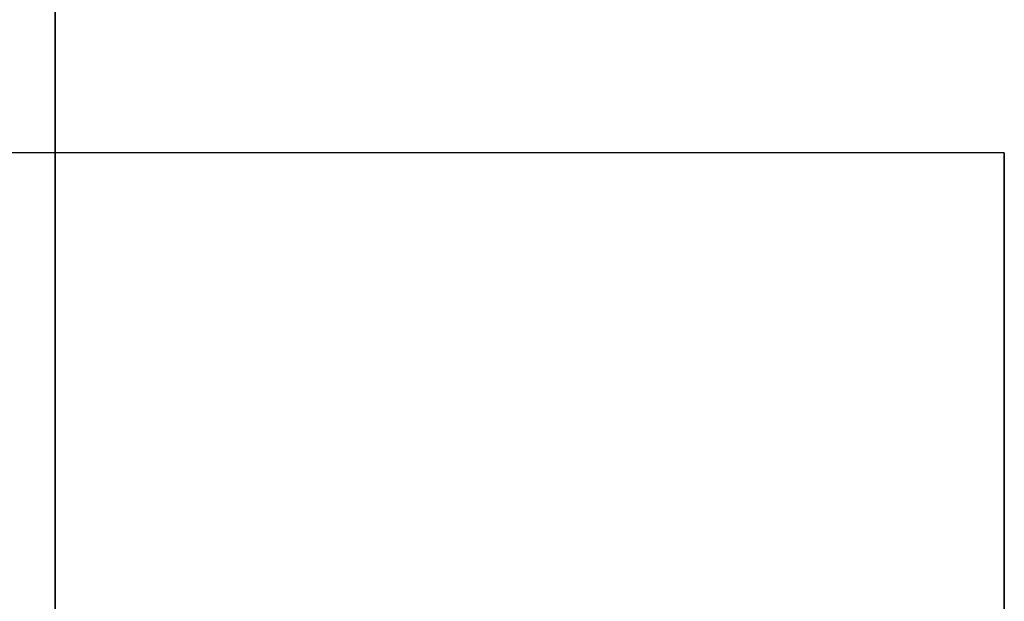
# Model space of a CAD drawing. Header units: millimetres. Extents: x 490 to 915, y -40 to 150.
# Tile 67 of 70: x 907.05 to 909.68, y 104.3 to 105.86. Entities that reach past the tile are written whole.
import ezdxf

# ---------------------------------------------------------------- set-up
doc = ezdxf.new("R2010")
doc.units = ezdxf.units.MM
doc.layers.add('Volume', color=7, linetype='Continuous', true_color=0x000000)

msp = doc.modelspace()

# ---------------------------------------------------------------- linework, layer by layer
at = {"layer": 'Volume'}
for p, q in [((907.1396, 30, 300), (907.1396, 150, 300)), ((907.1396, 150, -550), (907.1396, -40, -550)), ((909.6802, 105.5, 131.4688), (899.1396, 105.5, 131.4688)), ((909.6802, 105.5, 48.4688), (899.1396, 105.5, 48.4688)), ((909.6802, 105.5, -34.5312), (899.1396, 105.5, -34.5312)), ((909.6802, 105.5, -117.5312), (899.1396, 105.5, -117.5312)), ((909.6802, 105.5, -200.5312), (899.1396, 105.5, -200.5312)), ((909.6802, 105.5, -283.5312), (899.1396, 105.5, -283.5312)), ((909.6802, 105.5, -366.5312), (899.1396, 105.5, -366.5312)), ((909.6802, 105.5, -449.5312), (899.1396, 105.5, -449.5312)), ((909.6802, 100.5, 131.4688), (909.6802, 105.5, 131.4688)), ((909.6802, 100.5, 48.4688), (909.6802, 105.5, 48.4688)), ((909.6802, 100.5, -34.5312), (909.6802, 105.5, -34.5312)), ((909.6802, 100.5, -117.5312), (909.6802, 105.5, -117.5312)), ((909.6802, 100.5, -200.5312), (909.6802, 105.5, -200.5312)), ((909.6802, 100.5, -283.5312), (909.6802, 105.5, -283.5312)), ((909.6802, 100.5, -366.5312), (909.6802, 105.5, -366.5312)), ((909.6802, 100.5, -449.5312), (909.6802, 105.5, -449.5312)), ((909.6802, 105.4966, 131.5989), (909.6802, 105.4996, 131.5122)), ((909.6802, 105.4996, 131.5122), (909.6802, 105.4996, 131.4254)), ((909.6802, 105.4996, 131.4254), (909.6802, 105.4966, 131.3387)), ((909.6802, 105.4966, 48.5989), (909.6802, 105.4996, 48.5122)), ((909.6802, 105.4996, 48.5122), (909.6802, 105.4996, 48.4254)), ((909.6802, 105.4996, 48.4254), (909.6802, 105.4966, 48.3387)), ((909.6802, 105.4966, -34.4011), (909.6802, 105.4996, -34.4878)), ((909.6802, 105.4996, -34.4878), (909.6802, 105.4996, -34.5746)), ((909.6802, 105.4996, -34.5746), (909.6802, 105.4966, -34.6613)), ((909.6802, 105.4966, -117.4011), (909.6802, 105.4996, -117.4878)), ((909.6802, 105.4996, -117.4878), (909.6802, 105.4996, -117.5746)), ((909.6802, 105.4996, -117.5746), (909.6802, 105.4966, -117.6613)), ((909.6802, 105.4966, -200.4011), (909.6802, 105.4996, -200.4878)), ((909.6802, 105.4996, -200.4878), (909.6802, 105.4996, -200.5746)), ((909.6802, 105.4996, -200.5746), (909.6802, 105.4966, -200.6613)), ((909.6802, 105.4966, -283.4011), (909.6802, 105.4996, -283.4878)), ((909.6802, 105.4996, -283.4878), (909.6802, 105.4996, -283.5746)), ((909.6802, 105.4996, -283.5746), (909.6802, 105.4966, -283.6613)), ((909.6802, 105.4966, -366.4011), (909.6802, 105.4996, -366.4878)), ((909.6802, 105.4996, -366.4878), (909.6802, 105.4996, -366.5746)), ((909.6802, 105.4996, -366.5746), (909.6802, 105.4966, -366.6613)), ((909.6802, 105.4966, -449.4011), (909.6802, 105.4996, -449.4878)), ((909.6802, 105.4996, -449.4878), (909.6802, 105.4996, -449.5746)), ((909.6802, 105.4996, -449.5746), (909.6802, 105.4966, -449.6613)), ((909.6802, 105.4906, 131.6855), (909.6802, 105.4966, 131.5989)), ((909.6802, 105.4966, 131.3387), (909.6802, 105.4906, 131.2521)), ((909.6802, 105.4906, 48.6855), (909.6802, 105.4966, 48.5989)), ((909.6802, 105.4966, 48.3387), (909.6802, 105.4906, 48.2521)), ((909.6802, 105.4906, -34.3145), (909.6802, 105.4966, -34.4011)), ((909.6802, 105.4966, -34.6613), (909.6802, 105.4906, -34.7479)), ((909.6802, 105.4906, -117.3145), (909.6802, 105.4966, -117.4011)), ((909.6802, 105.4966, -117.6613), (909.6802, 105.4906, -117.7479)), ((909.6802, 105.4906, -200.3145), (909.6802, 105.4966, -200.4011)), ((909.6802, 105.4966, -200.6613), (909.6802, 105.4906, -200.7479)), ((909.6802, 105.4906, -283.3145), (909.6802, 105.4966, -283.4011)), ((909.6802, 105.4966, -283.6613), (909.6802, 105.4906, -283.7479)), ((909.6802, 105.4906, -366.3145), (909.6802, 105.4966, -366.4011)), ((909.6802, 105.4966, -366.6613), (909.6802, 105.4906, -366.7479)), ((909.6802, 105.4906, -449.3145), (909.6802, 105.4966, -449.4011)), ((909.6802, 105.4966, -449.6613), (909.6802, 105.4906, -449.7479)), ((909.6802, 105.4816, 131.7718), (909.6802, 105.4906, 131.6855)), ((909.6802, 105.4906, 131.2521), (909.6802, 105.4816, 131.1658)), ((909.6802, 105.4816, 48.7718), (909.6802, 105.4906, 48.6855)), ((909.6802, 105.4906, 48.2521), (909.6802, 105.4816, 48.1658)), ((909.6802, 105.4816, -34.2282), (909.6802, 105.4906, -34.3145)), ((909.6802, 105.4906, -34.7479), (909.6802, 105.4816, -34.8342)), ((909.6802, 105.4816, -117.2282), (909.6802, 105.4906, -117.3145)), ((909.6802, 105.4906, -117.7479), (909.6802, 105.4816, -117.8342)), ((909.6802, 105.4816, -200.2282), (909.6802, 105.4906, -200.3145)), ((909.6802, 105.4906, -200.7479), (909.6802, 105.4816, -200.8342)), ((909.6802, 105.4816, -283.2282), (909.6802, 105.4906, -283.3145)), ((909.6802, 105.4906, -283.7479), (909.6802, 105.4816, -283.8342)), ((909.6802, 105.4816, -366.2282), (909.6802, 105.4906, -366.3145)), ((909.6802, 105.4906, -366.7479), (909.6802, 105.4816, -366.8342)), ((909.6802, 105.4816, -449.2282), (909.6802, 105.4906, -449.3145)), ((909.6802, 105.4906, -449.7479), (909.6802, 105.4816, -449.8342)), ((909.6802, 105.4696, 131.8578), (909.6802, 105.4816, 131.7718)), ((909.6802, 105.4816, 131.1658), (909.6802, 105.4696, 131.0799)), ((909.6802, 105.4696, 48.8578), (909.6802, 105.4816, 48.7718)), ((909.6802, 105.4816, 48.1658), (909.6802, 105.4696, 48.0799)), ((909.6802, 105.4696, -34.1422), (909.6802, 105.4816, -34.2282)), ((909.6802, 105.4816, -34.8342), (909.6802, 105.4696, -34.9201)), ((909.6802, 105.4696, -117.1422), (909.6802, 105.4816, -117.2282)), ((909.6802, 105.4816, -117.8342), (909.6802, 105.4696, -117.9201)), ((909.6802, 105.4696, -200.1422), (909.6802, 105.4816, -200.2282)), ((909.6802, 105.4816, -200.8342), (909.6802, 105.4696, -200.9201)), ((909.6802, 105.4696, -283.1422), (909.6802, 105.4816, -283.2282)), ((909.6802, 105.4816, -283.8342), (909.6802, 105.4696, -283.9201)), ((909.6802, 105.4696, -366.1422), (909.6802, 105.4816, -366.2282)), ((909.6802, 105.4816, -366.8342), (909.6802, 105.4696, -366.9201)), ((909.6802, 105.4696, -449.1422), (909.6802, 105.4816, -449.2282)), ((909.6802, 105.4816, -449.8342), (909.6802, 105.4696, -449.9201)), ((909.6802, 105.4546, 131.9432), (909.6802, 105.4696, 131.8578)), ((909.6802, 105.4696, 131.0799), (909.6802, 105.4546, 130.9944)), ((909.6802, 105.4546, 48.9432), (909.6802, 105.4696, 48.8578)), ((909.6802, 105.4696, 48.0799), (909.6802, 105.4546, 47.9944)), ((909.6802, 105.4546, -34.0568), (909.6802, 105.4696, -34.1422)), ((909.6802, 105.4696, -34.9201), (909.6802, 105.4546, -35.0056)), ((909.6802, 105.4546, -117.0568), (909.6802, 105.4696, -117.1422)), ((909.6802, 105.4696, -117.9201), (909.6802, 105.4546, -118.0056)), ((909.6802, 105.4546, -200.0568), (909.6802, 105.4696, -200.1422)), ((909.6802, 105.4696, -200.9201), (909.6802, 105.4546, -201.0056)), ((909.6802, 105.4546, -283.0568), (909.6802, 105.4696, -283.1422)), ((909.6802, 105.4696, -283.9201), (909.6802, 105.4546, -284.0056)), ((909.6802, 105.4546, -366.0568), (909.6802, 105.4696, -366.1422)), ((909.6802, 105.4696, -366.9201), (909.6802, 105.4546, -367.0056)), ((909.6802, 105.4546, -449.0568), (909.6802, 105.4696, -449.1422)), ((909.6802, 105.4696, -449.9201), (909.6802, 105.4546, -450.0056)), ((909.6802, 105.4366, 132.0281), (909.6802, 105.4546, 131.9432)), ((909.6802, 105.4546, 130.9944), (909.6802, 105.4366, 130.9095)), ((909.6802, 105.4366, 49.0281), (909.6802, 105.4546, 48.9432)), ((909.6802, 105.4546, 47.9944), (909.6802, 105.4366, 47.9095)), ((909.6802, 105.4366, -33.9719), (909.6802, 105.4546, -34.0568)), ((909.6802, 105.4546, -35.0056), (909.6802, 105.4366, -35.0905)), ((909.6802, 105.4366, -116.9719), (909.6802, 105.4546, -117.0568)), ((909.6802, 105.4546, -118.0056), (909.6802, 105.4366, -118.0905)), ((909.6802, 105.4366, -199.9719), (909.6802, 105.4546, -200.0568)), ((909.6802, 105.4546, -201.0056), (909.6802, 105.4366, -201.0905)), ((909.6802, 105.4366, -282.9719), (909.6802, 105.4546, -283.0568)), ((909.6802, 105.4546, -284.0056), (909.6802, 105.4366, -284.0905)), ((909.6802, 105.4366, -365.9719), (909.6802, 105.4546, -366.0568)), ((909.6802, 105.4546, -367.0056), (909.6802, 105.4366, -367.0905)), ((909.6802, 105.4366, -448.9719), (909.6802, 105.4546, -449.0568)), ((909.6802, 105.4546, -450.0056), (909.6802, 105.4366, -450.0905)), ((909.6802, 105.4157, 132.1124), (909.6802, 105.4366, 132.0281)), ((909.6802, 105.4366, 130.9095), (909.6802, 105.4157, 130.8253)), ((909.6802, 105.4157, 49.1124), (909.6802, 105.4366, 49.0281)), ((909.6802, 105.4366, 47.9095), (909.6802, 105.4157, 47.8253)), ((909.6802, 105.4157, -33.8876), (909.6802, 105.4366, -33.9719)), ((909.6802, 105.4366, -35.0905), (909.6802, 105.4157, -35.1747)), ((909.6802, 105.4157, -116.8876), (909.6802, 105.4366, -116.9719)), ((909.6802, 105.4366, -118.0905), (909.6802, 105.4157, -118.1747)), ((909.6802, 105.4157, -199.8876), (909.6802, 105.4366, -199.9719)), ((909.6802, 105.4366, -201.0905), (909.6802, 105.4157, -201.1747)), ((909.6802, 105.4157, -282.8876), (909.6802, 105.4366, -282.9719)), ((909.6802, 105.4366, -284.0905), (909.6802, 105.4157, -284.1747)), ((909.6802, 105.4157, -365.8876), (909.6802, 105.4366, -365.9719)), ((909.6802, 105.4366, -367.0905), (909.6802, 105.4157, -367.1747)), ((909.6802, 105.4157, -448.8876), (909.6802, 105.4366, -448.9719)), ((909.6802, 105.4366, -450.0905), (909.6802, 105.4157, -450.1747)), ((909.6802, 105.392, 132.1958), (909.6802, 105.4157, 132.1124)), ((909.6802, 105.4157, 130.8253), (909.6802, 105.392, 130.7418)), ((909.6802, 105.392, 49.1958), (909.6802, 105.4157, 49.1124)), ((909.6802, 105.4157, 47.8253), (909.6802, 105.392, 47.7418)), ((909.6802, 105.392, -33.8042), (909.6802, 105.4157, -33.8876)), ((909.6802, 105.4157, -35.1747), (909.6802, 105.392, -35.2582)), ((909.6802, 105.392, -116.8042), (909.6802, 105.4157, -116.8876)), ((909.6802, 105.4157, -118.1747), (909.6802, 105.392, -118.2582)), ((909.6802, 105.392, -199.8042), (909.6802, 105.4157, -199.8876)), ((909.6802, 105.4157, -201.1747), (909.6802, 105.392, -201.2582)), ((909.6802, 105.392, -282.8042), (909.6802, 105.4157, -282.8876)), ((909.6802, 105.4157, -284.1747), (909.6802, 105.392, -284.2582)), ((909.6802, 105.392, -365.8042), (909.6802, 105.4157, -365.8876)), ((909.6802, 105.4157, -367.1747), (909.6802, 105.392, -367.2582)), ((909.6802, 105.392, -448.8042), (909.6802, 105.4157, -448.8876)), ((909.6802, 105.4157, -450.1747), (909.6802, 105.392, -450.2582)), ((909.6802, 105.3653, 132.2784), (909.6802, 105.392, 132.1958)), ((909.6802, 105.392, 130.7418), (909.6802, 105.3653, 130.6592)), ((909.6802, 105.3653, 49.2784), (909.6802, 105.392, 49.1958)), ((909.6802, 105.392, 47.7418), (909.6802, 105.3653, 47.6592)), ((909.6802, 105.3653, -33.7216), (909.6802, 105.392, -33.8042)), ((909.6802, 105.392, -35.2582), (909.6802, 105.3653, -35.3408)), ((909.6802, 105.3653, -116.7216), (909.6802, 105.392, -116.8042)), ((909.6802, 105.392, -118.2582), (909.6802, 105.3653, -118.3408)), ((909.6802, 105.3653, -199.7216), (909.6802, 105.392, -199.8042)), ((909.6802, 105.392, -201.2582), (909.6802, 105.3653, -201.3408)), ((909.6802, 105.3653, -282.7216), (909.6802, 105.392, -282.8042)), ((909.6802, 105.392, -284.2582), (909.6802, 105.3653, -284.3408)), ((909.6802, 105.3653, -365.7216), (909.6802, 105.392, -365.8042)), ((909.6802, 105.392, -367.2582), (909.6802, 105.3653, -367.3408)), ((909.6802, 105.3653, -448.7216), (909.6802, 105.392, -448.8042)), ((909.6802, 105.392, -450.2582), (909.6802, 105.3653, -450.3408)), ((909.6802, 105.3358, 132.36), (909.6802, 105.3653, 132.2784)), ((909.6802, 105.3653, 130.6592), (909.6802, 105.3358, 130.5776)), ((909.6802, 105.3358, 49.36), (909.6802, 105.3653, 49.2784)), ((909.6802, 105.3653, 47.6592), (909.6802, 105.3358, 47.5776)), ((909.6802, 105.3358, -33.64), (909.6802, 105.3653, -33.7216)), ((909.6802, 105.3653, -35.3408), (909.6802, 105.3358, -35.4224)), ((909.6802, 105.3358, -116.64), (909.6802, 105.3653, -116.7216)), ((909.6802, 105.3653, -118.3408), (909.6802, 105.3358, -118.4224)), ((909.6802, 105.3358, -199.64), (909.6802, 105.3653, -199.7216)), ((909.6802, 105.3653, -201.3408), (909.6802, 105.3358, -201.4224)), ((909.6802, 105.3358, -282.64), (909.6802, 105.3653, -282.7216)), ((909.6802, 105.3653, -284.3408), (909.6802, 105.3358, -284.4224)), ((909.6802, 105.3358, -365.64), (909.6802, 105.3653, -365.7216)), ((909.6802, 105.3653, -367.3408), (909.6802, 105.3358, -367.4224)), ((909.6802, 105.3358, -448.64), (909.6802, 105.3653, -448.7216)), ((909.6802, 105.3653, -450.3408), (909.6802, 105.3358, -450.4224)), ((909.6802, 105.3034, 132.4405), (909.6802, 105.3358, 132.36)), ((909.6802, 105.3358, 130.5776), (909.6802, 105.3034, 130.4971)), ((909.6802, 105.3034, 49.4405), (909.6802, 105.3358, 49.36)), ((909.6802, 105.3358, 47.5776), (909.6802, 105.3034, 47.4971)), ((909.6802, 105.3034, -33.5595), (909.6802, 105.3358, -33.64)), ((909.6802, 105.3358, -35.4224), (909.6802, 105.3034, -35.5029)), ((909.6802, 105.3034, -116.5595), (909.6802, 105.3358, -116.64)), ((909.6802, 105.3358, -118.4224), (909.6802, 105.3034, -118.5029)), ((909.6802, 105.3034, -199.5595), (909.6802, 105.3358, -199.64)), ((909.6802, 105.3358, -201.4224), (909.6802, 105.3034, -201.5029)), ((909.6802, 105.3034, -282.5595), (909.6802, 105.3358, -282.64)), ((909.6802, 105.3358, -284.4224), (909.6802, 105.3034, -284.5029)), ((909.6802, 105.3034, -365.5595), (909.6802, 105.3358, -365.64)), ((909.6802, 105.3358, -367.4224), (909.6802, 105.3034, -367.5029)), ((909.6802, 105.3034, -448.5595), (909.6802, 105.3358, -448.64)), ((909.6802, 105.3358, -450.4224), (909.6802, 105.3034, -450.5029)), ((909.6802, 105.2683, 132.5199), (909.6802, 105.3034, 132.4405)), ((909.6802, 105.3034, 130.4971), (909.6802, 105.2683, 130.4177)), ((909.6802, 105.2683, 49.5199), (909.6802, 105.3034, 49.4405)), ((909.6802, 105.3034, 47.4971), (909.6802, 105.2683, 47.4177)), ((909.6802, 105.2683, -33.4801), (909.6802, 105.3034, -33.5595)), ((909.6802, 105.3034, -35.5029), (909.6802, 105.2683, -35.5823)), ((909.6802, 105.2683, -116.4801), (909.6802, 105.3034, -116.5595)), ((909.6802, 105.3034, -118.5029), (909.6802, 105.2683, -118.5823)), ((909.6802, 105.2683, -199.4801), (909.6802, 105.3034, -199.5595)), ((909.6802, 105.3034, -201.5029), (909.6802, 105.2683, -201.5823)), ((909.6802, 105.2683, -282.4801), (909.6802, 105.3034, -282.5595)), ((909.6802, 105.3034, -284.5029), (909.6802, 105.2683, -284.5823)), ((909.6802, 105.2683, -365.4801), (909.6802, 105.3034, -365.5595)), ((909.6802, 105.3034, -367.5029), (909.6802, 105.2683, -367.5823)), ((909.6802, 105.2683, -448.4801), (909.6802, 105.3034, -448.5595)), ((909.6802, 105.3034, -450.5029), (909.6802, 105.2683, -450.5823)), ((909.6802, 105.2305, 132.598), (909.6802, 105.2683, 132.5199)), ((909.6802, 105.2683, 130.4177), (909.6802, 105.2305, 130.3396)), ((909.6802, 105.2305, 49.598), (909.6802, 105.2683, 49.5199)), ((909.6802, 105.2683, 47.4177), (909.6802, 105.2305, 47.3396)), ((909.6802, 105.2305, -33.402), (909.6802, 105.2683, -33.4801)), ((909.6802, 105.2683, -35.5823), (909.6802, 105.2305, -35.6604)), ((909.6802, 105.2305, -116.402), (909.6802, 105.2683, -116.4801)), ((909.6802, 105.2683, -118.5823), (909.6802, 105.2305, -118.6604)), ((909.6802, 105.2305, -199.402), (909.6802, 105.2683, -199.4801)), ((909.6802, 105.2683, -201.5823), (909.6802, 105.2305, -201.6604)), ((909.6802, 105.2305, -282.402), (909.6802, 105.2683, -282.4801)), ((909.6802, 105.2683, -284.5823), (909.6802, 105.2305, -284.6604)), ((909.6802, 105.2305, -365.402), (909.6802, 105.2683, -365.4801)), ((909.6802, 105.2683, -367.5823), (909.6802, 105.2305, -367.6604)), ((909.6802, 105.2305, -448.402), (909.6802, 105.2683, -448.4801)), ((909.6802, 105.2683, -450.5823), (909.6802, 105.2305, -450.6604)), ((909.6802, 105.1899, 132.6747), (909.6802, 105.2305, 132.598)), ((909.6802, 105.2305, 130.3396), (909.6802, 105.1899, 130.2629)), ((909.6802, 105.1899, 49.6747), (909.6802, 105.2305, 49.598)), ((909.6802, 105.2305, 47.3396), (909.6802, 105.1899, 47.2629)), ((909.6802, 105.1899, -33.3253), (909.6802, 105.2305, -33.402)), ((909.6802, 105.2305, -35.6604), (909.6802, 105.1899, -35.7371)), ((909.6802, 105.1899, -116.3253), (909.6802, 105.2305, -116.402)), ((909.6802, 105.2305, -118.6604), (909.6802, 105.1899, -118.7371)), ((909.6802, 105.1899, -199.3253), (909.6802, 105.2305, -199.402)), ((909.6802, 105.2305, -201.6604), (909.6802, 105.1899, -201.7371)), ((909.6802, 105.1899, -282.3253), (909.6802, 105.2305, -282.402)), ((909.6802, 105.2305, -284.6604), (909.6802, 105.1899, -284.7371)), ((909.6802, 105.1899, -365.3253), (909.6802, 105.2305, -365.402)), ((909.6802, 105.2305, -367.6604), (909.6802, 105.1899, -367.7371)), ((909.6802, 105.1899, -448.3253), (909.6802, 105.2305, -448.402)), ((909.6802, 105.2305, -450.6604), (909.6802, 105.1899, -450.7371)), ((909.6802, 105.1468, 132.75), (909.6802, 105.1899, 132.6747)), ((909.6802, 105.1899, 130.2629), (909.6802, 105.1468, 130.1876)), ((909.6802, 105.1468, 49.75), (909.6802, 105.1899, 49.6747)), ((909.6802, 105.1899, 47.2629), (909.6802, 105.1468, 47.1876)), ((909.6802, 105.1468, -33.25), (909.6802, 105.1899, -33.3253)), ((909.6802, 105.1899, -35.7371), (909.6802, 105.1468, -35.8124)), ((909.6802, 105.1468, -116.25), (909.6802, 105.1899, -116.3253)), ((909.6802, 105.1899, -118.7371), (909.6802, 105.1468, -118.8124)), ((909.6802, 105.1468, -199.25), (909.6802, 105.1899, -199.3253)), ((909.6802, 105.1899, -201.7371), (909.6802, 105.1468, -201.8124)), ((909.6802, 105.1468, -282.25), (909.6802, 105.1899, -282.3253)), ((909.6802, 105.1899, -284.7371), (909.6802, 105.1468, -284.8124)), ((909.6802, 105.1468, -365.25), (909.6802, 105.1899, -365.3253)), ((909.6802, 105.1899, -367.7371), (909.6802, 105.1468, -367.8124)), ((909.6802, 105.1468, -448.25), (909.6802, 105.1899, -448.3253)), ((909.6802, 105.1899, -450.7371), (909.6802, 105.1468, -450.8124)), ((909.6802, 105.101, 132.8237), (909.6802, 105.1468, 132.75)), ((909.6802, 105.1468, 130.1876), (909.6802, 105.101, 130.1139)), ((909.6802, 105.101, 49.8237), (909.6802, 105.1468, 49.75)), ((909.6802, 105.1468, 47.1876), (909.6802, 105.101, 47.1139)), ((909.6802, 105.101, -33.1763), (909.6802, 105.1468, -33.25)), ((909.6802, 105.1468, -35.8124), (909.6802, 105.101, -35.8861)), ((909.6802, 105.101, -116.1763), (909.6802, 105.1468, -116.25)), ((909.6802, 105.1468, -118.8124), (909.6802, 105.101, -118.8861)), ((909.6802, 105.101, -199.1763), (909.6802, 105.1468, -199.25)), ((909.6802, 105.1468, -201.8124), (909.6802, 105.101, -201.8861)), ((909.6802, 105.101, -282.1763), (909.6802, 105.1468, -282.25)), ((909.6802, 105.1468, -284.8124), (909.6802, 105.101, -284.8861)), ((909.6802, 105.101, -365.1763), (909.6802, 105.1468, -365.25)), ((909.6802, 105.1468, -367.8124), (909.6802, 105.101, -367.8861)), ((909.6802, 105.101, -448.1763), (909.6802, 105.1468, -448.25)), ((909.6802, 105.1468, -450.8124), (909.6802, 105.101, -450.8861)), ((909.6802, 105.0527, 132.8958), (909.6802, 105.101, 132.8237)), ((909.6802, 105.101, 130.1139), (909.6802, 105.0527, 130.0418)), ((909.6802, 105.0527, 49.8958), (909.6802, 105.101, 49.8237)), ((909.6802, 105.101, 47.1139), (909.6802, 105.0527, 47.0418)), ((909.6802, 105.0527, -33.1042), (909.6802, 105.101, -33.1763)), ((909.6802, 105.101, -35.8861), (909.6802, 105.0527, -35.9582)), ((909.6802, 105.0527, -116.1042), (909.6802, 105.101, -116.1763)), ((909.6802, 105.101, -118.8861), (909.6802, 105.0527, -118.9582)), ((909.6802, 105.0527, -199.1042), (909.6802, 105.101, -199.1763)), ((909.6802, 105.101, -201.8861), (909.6802, 105.0527, -201.9582)), ((909.6802, 105.0527, -282.1042), (909.6802, 105.101, -282.1763)), ((909.6802, 105.101, -284.8861), (909.6802, 105.0527, -284.9582)), ((909.6802, 105.0527, -365.1042), (909.6802, 105.101, -365.1763)), ((909.6802, 105.101, -367.8861), (909.6802, 105.0527, -367.9582)), ((909.6802, 105.0527, -448.1042), (909.6802, 105.101, -448.1763)), ((909.6802, 105.101, -450.8861), (909.6802, 105.0527, -450.9582)), ((909.6802, 105.0019, 132.9662), (909.6802, 105.0527, 132.8958)), ((909.6802, 105.0527, 130.0418), (909.6802, 105.0019, 129.9714)), ((909.6802, 105.0019, 49.9662), (909.6802, 105.0527, 49.8958)), ((909.6802, 105.0527, 47.0418), (909.6802, 105.0019, 46.9714)), ((909.6802, 105.0019, -33.0338), (909.6802, 105.0527, -33.1042)), ((909.6802, 105.0527, -35.9582), (909.6802, 105.0019, -36.0286)), ((909.6802, 105.0019, -116.0338), (909.6802, 105.0527, -116.1042)), ((909.6802, 105.0527, -118.9582), (909.6802, 105.0019, -119.0286)), ((909.6802, 105.0019, -199.0338), (909.6802, 105.0527, -199.1042)), ((909.6802, 105.0527, -201.9582), (909.6802, 105.0019, -202.0286)), ((909.6802, 105.0019, -282.0338), (909.6802, 105.0527, -282.1042)), ((909.6802, 105.0527, -284.9582), (909.6802, 105.0019, -285.0286)), ((909.6802, 105.0019, -365.0338), (909.6802, 105.0527, -365.1042)), ((909.6802, 105.0527, -367.9582), (909.6802, 105.0019, -368.0286)), ((909.6802, 105.0019, -448.0338), (909.6802, 105.0527, -448.1042)), ((909.6802, 105.0527, -450.9582), (909.6802, 105.0019, -451.0286)), ((909.6802, 104.9488, 133.0348), (909.6802, 105.0019, 132.9662)), ((909.6802, 105.0019, 129.9714), (909.6802, 104.9488, 129.9028)), ((909.6802, 104.9488, 50.0348), (909.6802, 105.0019, 49.9662)), ((909.6802, 105.0019, 46.9714), (909.6802, 104.9488, 46.9028)), ((909.6802, 104.9488, -32.9652), (909.6802, 105.0019, -33.0338)), ((909.6802, 105.0019, -36.0286), (909.6802, 104.9488, -36.0972)), ((909.6802, 104.9488, -115.9652), (909.6802, 105.0019, -116.0338)), ((909.6802, 105.0019, -119.0286), (909.6802, 104.9488, -119.0972)), ((909.6802, 104.9488, -198.9652), (909.6802, 105.0019, -199.0338)), ((909.6802, 105.0019, -202.0286), (909.6802, 104.9488, -202.0972)), ((909.6802, 104.9488, -281.9652), (909.6802, 105.0019, -282.0338)), ((909.6802, 105.0019, -285.0286), (909.6802, 104.9488, -285.0972)), ((909.6802, 104.9488, -364.9652), (909.6802, 105.0019, -365.0338)), ((909.6802, 105.0019, -368.0286), (909.6802, 104.9488, -368.0972)), ((909.6802, 104.9488, -447.9652), (909.6802, 105.0019, -448.0338)), ((909.6802, 105.0019, -451.0286), (909.6802, 104.9488, -451.0972)), ((909.6802, 104.8932, 133.1015), (909.6802, 104.9488, 133.0348)), ((909.6802, 104.9488, 129.9028), (909.6802, 104.8932, 129.8361)), ((909.6802, 104.8932, 50.1015), (909.6802, 104.9488, 50.0348)), ((909.6802, 104.9488, 46.9028), (909.6802, 104.8932, 46.8361)), ((909.6802, 104.8932, -32.8985), (909.6802, 104.9488, -32.9652)), ((909.6802, 104.9488, -36.0972), (909.6802, 104.8932, -36.1639)), ((909.6802, 104.8932, -115.8985), (909.6802, 104.9488, -115.9652)), ((909.6802, 104.9488, -119.0972), (909.6802, 104.8932, -119.1639)), ((909.6802, 104.8932, -198.8985), (909.6802, 104.9488, -198.9652)), ((909.6802, 104.9488, -202.0972), (909.6802, 104.8932, -202.1639)), ((909.6802, 104.8932, -281.8985), (909.6802, 104.9488, -281.9652)), ((909.6802, 104.9488, -285.0972), (909.6802, 104.8932, -285.1639)), ((909.6802, 104.8932, -364.8985), (909.6802, 104.9488, -364.9652)), ((909.6802, 104.9488, -368.0972), (909.6802, 104.8932, -368.1639)), ((909.6802, 104.8932, -447.8985), (909.6802, 104.9488, -447.9652)), ((909.6802, 104.9488, -451.0972), (909.6802, 104.8932, -451.1639)), ((909.6802, 104.8354, 133.1662), (909.6802, 104.8932, 133.1015)), ((909.6802, 104.8932, 129.8361), (909.6802, 104.8354, 129.7714)), ((909.6802, 104.8354, 50.1662), (909.6802, 104.8932, 50.1015)), ((909.6802, 104.8932, 46.8361), (909.6802, 104.8354, 46.7714)), ((909.6802, 104.8354, -32.8338), (909.6802, 104.8932, -32.8985)), ((909.6802, 104.8932, -36.1639), (909.6802, 104.8354, -36.2286)), ((909.6802, 104.8354, -115.8338), (909.6802, 104.8932, -115.8985)), ((909.6802, 104.8932, -119.1639), (909.6802, 104.8354, -119.2286)), ((909.6802, 104.8354, -198.8338), (909.6802, 104.8932, -198.8985)), ((909.6802, 104.8932, -202.1639), (909.6802, 104.8354, -202.2286)), ((909.6802, 104.8354, -281.8338), (909.6802, 104.8932, -281.8985)), ((909.6802, 104.8932, -285.1639), (909.6802, 104.8354, -285.2286)), ((909.6802, 104.8354, -364.8338), (909.6802, 104.8932, -364.8985)), ((909.6802, 104.8932, -368.1639), (909.6802, 104.8354, -368.2286)), ((909.6802, 104.8354, -447.8338), (909.6802, 104.8932, -447.8985)), ((909.6802, 104.8932, -451.1639), (909.6802, 104.8354, -451.2286)), ((909.6802, 104.7754, 133.2289), (909.6802, 104.8354, 133.1662)), ((909.6802, 104.8354, 129.7714), (909.6802, 104.7754, 129.7087)), ((909.6802, 104.7754, 50.2289), (909.6802, 104.8354, 50.1662)), ((909.6802, 104.8354, 46.7714), (909.6802, 104.7754, 46.7087)), ((909.6802, 104.7754, -32.7711), (909.6802, 104.8354, -32.8338)), ((909.6802, 104.8354, -36.2286), (909.6802, 104.7754, -36.2913)), ((909.6802, 104.7754, -115.7711), (909.6802, 104.8354, -115.8338)), ((909.6802, 104.8354, -119.2286), (909.6802, 104.7754, -119.2913)), ((909.6802, 104.7754, -198.7711), (909.6802, 104.8354, -198.8338)), ((909.6802, 104.8354, -202.2286), (909.6802, 104.7754, -202.2913)), ((909.6802, 104.7754, -281.7711), (909.6802, 104.8354, -281.8338)), ((909.6802, 104.8354, -285.2286), (909.6802, 104.7754, -285.2913)), ((909.6802, 104.7754, -364.7711), (909.6802, 104.8354, -364.8338)), ((909.6802, 104.8354, -368.2286), (909.6802, 104.7754, -368.2913)), ((909.6802, 104.7754, -447.7711), (909.6802, 104.8354, -447.8338)), ((909.6802, 104.8354, -451.2286), (909.6802, 104.7754, -451.2913)), ((909.6802, 104.7133, 133.2894), (909.6802, 104.7754, 133.2289)), ((909.6802, 104.7754, 129.7087), (909.6802, 104.7133, 129.6482)), ((909.6802, 104.7133, 50.2894), (909.6802, 104.7754, 50.2289)), ((909.6802, 104.7754, 46.7087), (909.6802, 104.7133, 46.6482)), ((909.6802, 104.7133, -32.7106), (909.6802, 104.7754, -32.7711)), ((909.6802, 104.7754, -36.2913), (909.6802, 104.7133, -36.3518)), ((909.6802, 104.7133, -115.7106), (909.6802, 104.7754, -115.7711)), ((909.6802, 104.7754, -119.2913), (909.6802, 104.7133, -119.3518)), ((909.6802, 104.7133, -198.7106), (909.6802, 104.7754, -198.7711)), ((909.6802, 104.7754, -202.2913), (909.6802, 104.7133, -202.3518)), ((909.6802, 104.7133, -281.7106), (909.6802, 104.7754, -281.7711)), ((909.6802, 104.7754, -285.2913), (909.6802, 104.7133, -285.3518)), ((909.6802, 104.7133, -364.7106), (909.6802, 104.7754, -364.7711)), ((909.6802, 104.7754, -368.2913), (909.6802, 104.7133, -368.3518)), ((909.6802, 104.7133, -447.7106), (909.6802, 104.7754, -447.7711)), ((909.6802, 104.7754, -451.2913), (909.6802, 104.7133, -451.3518)), ((909.6802, 104.649, 133.3478), (909.6802, 104.7133, 133.2894)), ((909.6802, 104.7133, 129.6482), (909.6802, 104.649, 129.5898)), ((909.6802, 104.649, 50.3478), (909.6802, 104.7133, 50.2894)), ((909.6802, 104.7133, 46.6482), (909.6802, 104.649, 46.5898)), ((909.6802, 104.649, -32.6522), (909.6802, 104.7133, -32.7106)), ((909.6802, 104.7133, -36.3518), (909.6802, 104.649, -36.4102)), ((909.6802, 104.649, -115.6522), (909.6802, 104.7133, -115.7106)), ((909.6802, 104.7133, -119.3518), (909.6802, 104.649, -119.4102)), ((909.6802, 104.649, -198.6522), (909.6802, 104.7133, -198.7106)), ((909.6802, 104.7133, -202.3518), (909.6802, 104.649, -202.4102)), ((909.6802, 104.649, -281.6522), (909.6802, 104.7133, -281.7106)), ((909.6802, 104.7133, -285.3518), (909.6802, 104.649, -285.4102)), ((909.6802, 104.649, -364.6522), (909.6802, 104.7133, -364.7106)), ((909.6802, 104.7133, -368.3518), (909.6802, 104.649, -368.4102)), ((909.6802, 104.649, -447.6522), (909.6802, 104.7133, -447.7106)), ((909.6802, 104.7133, -451.3518), (909.6802, 104.649, -451.4102)), ((909.6802, 104.5828, 133.4039), (909.6802, 104.649, 133.3478)), ((909.6802, 104.649, 129.5898), (909.6802, 104.5828, 129.5337)), ((909.6802, 104.5828, 50.4039), (909.6802, 104.649, 50.3478)), ((909.6802, 104.649, 46.5898), (909.6802, 104.5828, 46.5337)), ((909.6802, 104.5828, -32.5961), (909.6802, 104.649, -32.6522)), ((909.6802, 104.649, -36.4102), (909.6802, 104.5828, -36.4663)), ((909.6802, 104.5828, -115.5961), (909.6802, 104.649, -115.6522)), ((909.6802, 104.649, -119.4102), (909.6802, 104.5828, -119.4663)), ((909.6802, 104.5828, -198.5961), (909.6802, 104.649, -198.6522)), ((909.6802, 104.649, -202.4102), (909.6802, 104.5828, -202.4663)), ((909.6802, 104.5828, -281.5961), (909.6802, 104.649, -281.6522)), ((909.6802, 104.649, -285.4102), (909.6802, 104.5828, -285.4663)), ((909.6802, 104.5828, -364.5961), (909.6802, 104.649, -364.6522)), ((909.6802, 104.649, -368.4102), (909.6802, 104.5828, -368.4663)), ((909.6802, 104.5828, -447.5961), (909.6802, 104.649, -447.6522)), ((909.6802, 104.649, -451.4102), (909.6802, 104.5828, -451.4663)), ((909.6802, 104.5147, 133.4577), (909.6802, 104.5828, 133.4039)), ((909.6802, 104.5828, 129.5337), (909.6802, 104.5147, 129.4799)), ((909.6802, 104.5147, 50.4577), (909.6802, 104.5828, 50.4039)), ((909.6802, 104.5828, 46.5337), (909.6802, 104.5147, 46.4799)), ((909.6802, 104.5147, -32.5423), (909.6802, 104.5828, -32.5961)), ((909.6802, 104.5828, -36.4663), (909.6802, 104.5147, -36.5201)), ((909.6802, 104.5147, -115.5423), (909.6802, 104.5828, -115.5961)), ((909.6802, 104.5828, -119.4663), (909.6802, 104.5147, -119.5201)), ((909.6802, 104.5147, -198.5423), (909.6802, 104.5828, -198.5961)), ((909.6802, 104.5828, -202.4663), (909.6802, 104.5147, -202.5201)), ((909.6802, 104.5147, -281.5423), (909.6802, 104.5828, -281.5961)), ((909.6802, 104.5828, -285.4663), (909.6802, 104.5147, -285.5201)), ((909.6802, 104.5147, -364.5423), (909.6802, 104.5828, -364.5961)), ((909.6802, 104.5828, -368.4663), (909.6802, 104.5147, -368.5201)), ((909.6802, 104.5147, -447.5423), (909.6802, 104.5828, -447.5961)), ((909.6802, 104.5828, -451.4663), (909.6802, 104.5147, -451.5201)), ((909.6802, 104.4448, 133.5091), (909.6802, 104.5147, 133.4577)), ((909.6802, 104.5147, 129.4799), (909.6802, 104.4448, 129.4286)), ((909.6802, 104.4448, 50.5091), (909.6802, 104.5147, 50.4577)), ((909.6802, 104.5147, 46.4799), (909.6802, 104.4448, 46.4286)), ((909.6802, 104.4448, -32.4909), (909.6802, 104.5147, -32.5423)), ((909.6802, 104.5147, -36.5201), (909.6802, 104.4448, -36.5714)), ((909.6802, 104.4448, -115.4909), (909.6802, 104.5147, -115.5423)), ((909.6802, 104.5147, -119.5201), (909.6802, 104.4448, -119.5714)), ((909.6802, 104.4448, -198.4909), (909.6802, 104.5147, -198.5423)), ((909.6802, 104.5147, -202.5201), (909.6802, 104.4448, -202.5714)), ((909.6802, 104.4448, -281.4909), (909.6802, 104.5147, -281.5423)), ((909.6802, 104.5147, -285.5201), (909.6802, 104.4448, -285.5714)), ((909.6802, 104.4448, -364.4909), (909.6802, 104.5147, -364.5423)), ((909.6802, 104.5147, -368.5201), (909.6802, 104.4448, -368.5714)), ((909.6802, 104.4448, -447.4909), (909.6802, 104.5147, -447.5423)), ((909.6802, 104.5147, -451.5201), (909.6802, 104.4448, -451.5714)), ((909.6802, 104.3731, 133.558), (909.6802, 104.4448, 133.5091)), ((909.6802, 104.4448, 129.4286), (909.6802, 104.3731, 129.3796)), ((909.6802, 104.3731, 50.558), (909.6802, 104.4448, 50.5091)), ((909.6802, 104.4448, 46.4286), (909.6802, 104.3731, 46.3796)), ((909.6802, 104.3731, -32.442), (909.6802, 104.4448, -32.4909)), ((909.6802, 104.4448, -36.5714), (909.6802, 104.3731, -36.6204)), ((909.6802, 104.3731, -115.442), (909.6802, 104.4448, -115.4909)), ((909.6802, 104.4448, -119.5714), (909.6802, 104.3731, -119.6204)), ((909.6802, 104.3731, -198.442), (909.6802, 104.4448, -198.4909)), ((909.6802, 104.4448, -202.5714), (909.6802, 104.3731, -202.6204)), ((909.6802, 104.3731, -281.442), (909.6802, 104.4448, -281.4909)), ((909.6802, 104.4448, -285.5714), (909.6802, 104.3731, -285.6204)), ((909.6802, 104.3731, -364.442), (909.6802, 104.4448, -364.4909)), ((909.6802, 104.4448, -368.5714), (909.6802, 104.3731, -368.6204)), ((909.6802, 104.3731, -447.442), (909.6802, 104.4448, -447.4909)), ((909.6802, 104.4448, -451.5714), (909.6802, 104.3731, -451.6204)), ((909.6802, 104.2998, 133.6044), (909.6802, 104.3731, 133.558)), ((909.6802, 104.3731, 129.3796), (909.6802, 104.2998, 129.3332)), ((909.6802, 104.2998, 50.6044), (909.6802, 104.3731, 50.558)), ((909.6802, 104.3731, 46.3796), (909.6802, 104.2998, 46.3332)), ((909.6802, 104.2998, -32.3956), (909.6802, 104.3731, -32.442)), ((909.6802, 104.3731, -36.6204), (909.6802, 104.2998, -36.6668)), ((909.6802, 104.2998, -115.3956), (909.6802, 104.3731, -115.442)), ((909.6802, 104.3731, -119.6204), (909.6802, 104.2998, -119.6668)), ((909.6802, 104.2998, -198.3956), (909.6802, 104.3731, -198.442)), ((909.6802, 104.3731, -202.6204), (909.6802, 104.2998, -202.6668)), ((909.6802, 104.2998, -281.3956), (909.6802, 104.3731, -281.442)), ((909.6802, 104.3731, -285.6204), (909.6802, 104.2998, -285.6668)), ((909.6802, 104.2998, -364.3956), (909.6802, 104.3731, -364.442)), ((909.6802, 104.3731, -368.6204), (909.6802, 104.2998, -368.6668)), ((909.6802, 104.2998, -447.3956), (909.6802, 104.3731, -447.442)), ((909.6802, 104.3731, -451.6204), (909.6802, 104.2998, -451.6668)), ((909.6802, 104.2249, 133.6482), (909.6802, 104.2998, 133.6044)), ((909.6802, 104.2998, 129.3332), (909.6802, 104.2249, 129.2894)), ((909.6802, 104.2249, 50.6482), (909.6802, 104.2998, 50.6044)), ((909.6802, 104.2998, 46.3332), (909.6802, 104.2249, 46.2894)), ((909.6802, 104.2249, -32.3518), (909.6802, 104.2998, -32.3956)), ((909.6802, 104.2998, -36.6668), (909.6802, 104.2249, -36.7106)), ((909.6802, 104.2249, -115.3518), (909.6802, 104.2998, -115.3956)), ((909.6802, 104.2998, -119.6668), (909.6802, 104.2249, -119.7106)), ((909.6802, 104.2249, -198.3518), (909.6802, 104.2998, -198.3956)), ((909.6802, 104.2998, -202.6668), (909.6802, 104.2249, -202.7106)), ((909.6802, 104.2249, -281.3518), (909.6802, 104.2998, -281.3956)), ((909.6802, 104.2998, -285.6668), (909.6802, 104.2249, -285.7106)), ((909.6802, 104.2998, -368.6668), (909.6802, 104.2249, -368.7106)), ((909.6802, 104.2249, -447.3518), (909.6802, 104.2998, -447.3956)), ((909.6802, 104.2998, -451.6668), (909.6802, 104.2249, -451.7106))]:
    msp.add_line(p, q, dxfattribs=at)

doc.saveas('drawing.dxf')
